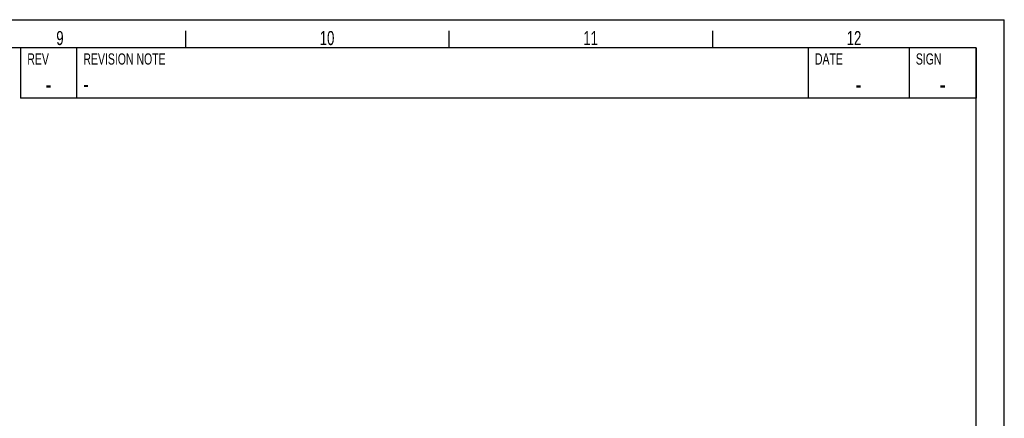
# Model space of a CAD drawing. Extents: x 0 to 594, y 0 to 420.
# Tile 18 of 18: x 418 to 594, y 349 to 420. Entities that reach past the tile are written whole.
import ezdxf

# ---------------------------------------------------------------- set-up
doc = ezdxf.new("R2010")
doc.units = 0
doc.header["$LTSCALE"] = 32.67
doc.layers.add('PR7000-160_DXF_FORMAT', color=7, linetype='CONTINUOUS')
doc.styles.get("Standard").update_dxf_attribs({"font": 'txt', "width": 0.7})
doc.styles.add('TEXTSTYLE_2', font='txt', dxfattribs={"width": 0.7})

msp = doc.modelspace()

# ---------------------------------------------------------------- linework, layer by layer
at = {"layer": 'PR7000-160_DXF_FORMAT', "color": 7, "linetype": 'CONTINUOUS'}
for p, q in [((0, 420), (594, 420)), ((594, 0), (594, 420)), ((448, 415), (448, 418)), ((495, 415), (495, 418)), ((542, 415), (542, 418)), ((589, 415), (25, 415)), ((589, 415), (418.5, 415)), ((418.5, 415), (418.5, 406)), ((428.5, 415), (428.5, 406)), ((559, 415), (559, 406)), ((577, 415), (577, 406)), ((589, 415), (589, 406)), ((589, 5), (589, 415)), ((589, 406), (418.5, 406))]:
    msp.add_line(p, q, dxfattribs=at)

# ---------------------------------------------------------------- texts
at = {"layer": 'PR7000-160_DXF_FORMAT', "color": 2, "linetype": 'CONTINUOUS'}
for s, insert, char_height, width, attachment_point in [('9', (424.89, 417.98), 2.5, 2.9464, 1), ('10', (471.89, 417.98), 2.5, 5.0893, 1), ('11', (518.89, 417.98), 2.5, 4.2857, 1), ('12', (565.89, 417.98), 2.5, 5.0893, 1), ('-', (423.5, 410.25), 3.5, 4.75, 2), ('-', (429.72, 410), 3, 4.0714, 1), ('-', (568, 410.25), 3.5, 4.75, 2), ('-', (583, 410.25), 3.5, 4.75, 2)]:
    msp.add_mtext(s, dxfattribs=dict(at, insert=insert, char_height=char_height, width=width, attachment_point=attachment_point))
at = {"layer": 'PR7000-160_DXF_FORMAT', "color": 2, "linetype": 'CONTINUOUS', "char_height": 2, "attachment_point": 1, "style": 'TEXTSTYLE_2'}
for s, insert, width in [('REV', (419.72, 414), 4.2), ('REVISION NOTE', (429.72, 414), 18.2), ('DATE', (560.22, 414), 5.6), ('SIGN', (578.22, 414), 5.6)]:
    msp.add_mtext(s, dxfattribs=dict(at, insert=insert, width=width))

doc.saveas('drawing.dxf')
